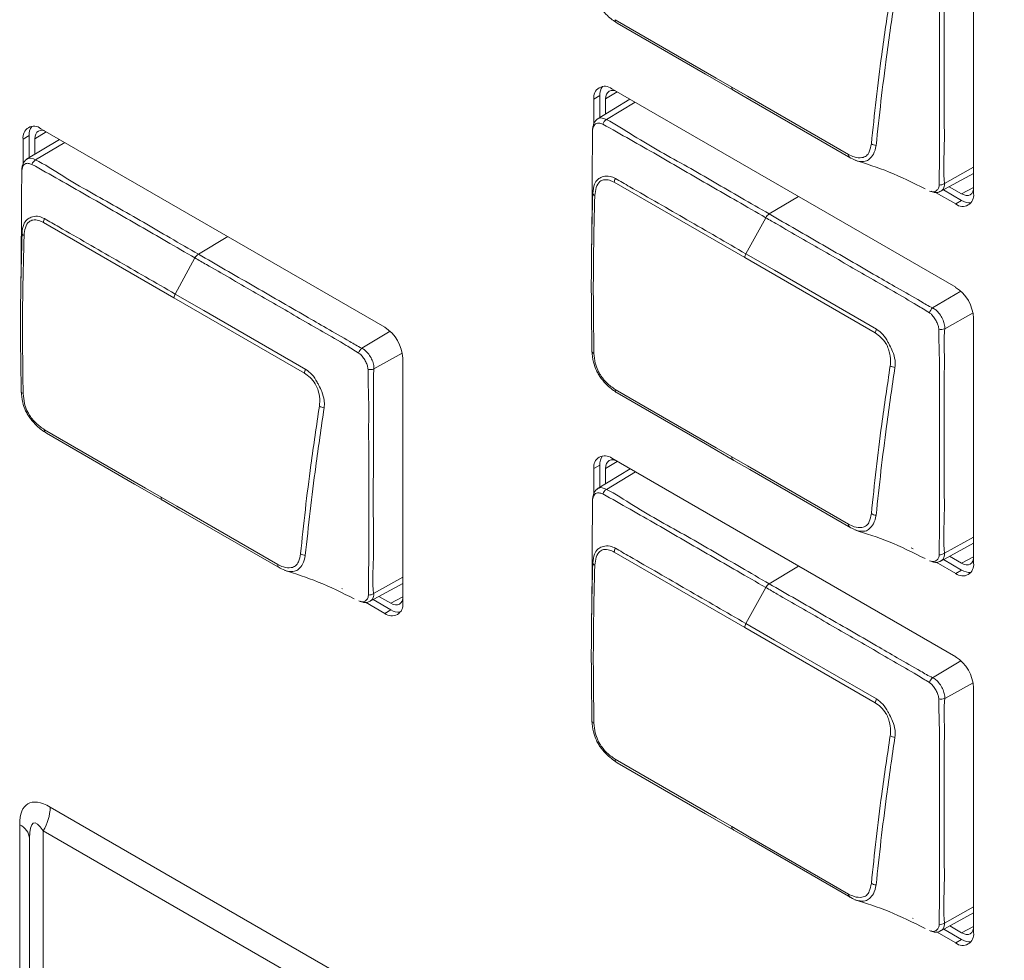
# Model space of a CAD drawing. Header units: millimetres. Extents: x 0 to 1118, y 0 to 864.
# Tile 190 of 256: x 567 to 574, y 96 to 103. Entities that reach past the tile are written whole.
import ezdxf

# ---------------------------------------------------------------- set-up
doc = ezdxf.new("R2010")
doc.units = ezdxf.units.MM

msp = doc.modelspace()

# ---------------------------------------------------------------- linework, layer by layer
at = {"color": 7, "linetype": 'Continuous', "lineweight": 15}
for p, q in [((573.9874, 101.4052), (573.9874, 103.2097)), ((571.2332, 102.1276), (571.2332, 101.9664)), ((573.8557, 100.7147), (571.3207, 102.1781)), ((571.189, 102.1021), (571.189, 101.9192)), ((571.4548, 102.1008), (571.2142, 101.955)), ((571.2758, 101.9923), (571.2758, 102.103)), ((567.0259, 101.8332), (567.0259, 101.67)), ((569.6484, 100.4204), (567.1134, 101.8838)), ((566.9817, 101.8077), (566.9817, 101.6228)), ((567.2492, 101.8054), (567.0069, 101.6586)), ((567.0685, 101.6959), (567.0685, 101.8086)), ((573.7475, 101.4229), (573.9874, 101.5547)), ((573.7078, 101.4144), (573.8557, 101.3291)), ((573.7649, 101.4325), (573.8999, 101.3546)), ((573.8999, 101.4039), (573.8086, 101.4565)), ((573.9874, 98.682), (573.9874, 100.4866)), ((569.7801, 98.3877), (569.7801, 100.1922)), ((573.8557, 97.9916), (571.3207, 99.455)), ((571.189, 99.3789), (571.189, 99.194)), ((571.4565, 99.3766), (571.2142, 99.2298)), ((571.2332, 99.4044), (571.2332, 99.2412)), ((571.2758, 99.2671), (571.2758, 99.3798)), ((573.5288, 98.7946), (573.5415, 98.7873)), ((573.7475, 98.6977), (573.9874, 98.8295)), ((573.7667, 98.7083), (573.8999, 98.6314)), ((573.8999, 98.6807), (573.8105, 98.7323)), ((573.711, 98.6895), (573.8557, 98.6059)), ((569.3311, 98.4947), (569.3351, 98.4924)), ((569.5402, 98.4014), (569.7801, 98.5331)), ((569.5613, 98.4129), (569.6926, 98.3371)), ((569.6926, 98.3863), (569.605, 98.4369)), ((569.5068, 98.3933), (569.6484, 98.3116)), ((573.9874, 95.9588), (573.9874, 97.7634)), ((567.0299, 94.9197), (567.0299, 96.6517)), ((573.7475, 95.9725), (573.9874, 96.1043)), ((573.5384, 96.0659), (573.5424, 96.0636)), ((573.7141, 95.9645), (573.8557, 95.8828)), ((573.7685, 95.9841), (573.8999, 95.9083)), ((573.8999, 95.9575), (573.8123, 96.0081))]:
    msp.add_line(p, q, dxfattribs=at)
at = {"color": 9, "linetype": 'Continuous', "lineweight": 0}
for p, q in [((571.2332, 102.1276), (571.189, 102.1021)), ((571.3603, 102.1553), (571.2758, 102.103)), ((571.494, 102.0781), (571.2814, 101.9507)), ((567.0259, 101.8332), (566.9817, 101.8077)), ((567.153, 101.8609), (567.0685, 101.8086)), ((567.2884, 101.7828), (567.0741, 101.6543)), ((573.7731, 101.4802), (573.9874, 101.5997)), ((572.3007, 100.9335), (571.339, 101.4887)), ((573.8999, 101.4039), (573.9874, 101.4509)), ((572.4813, 101.2553), (572.6965, 101.3839)), ((573.8999, 101.3546), (573.8557, 101.3291)), ((568.0935, 100.6371), (567.1317, 101.1923)), ((572.3099, 100.9617), (572.456, 101.2277)), ((568.274, 100.959), (568.4909, 101.0886)), ((568.1026, 100.6653), (568.2487, 100.9313)), ((573.2625, 100.3783), (572.3007, 100.9335)), ((573.686, 100.563), (573.8932, 100.6868)), ((569.0552, 100.0819), (568.0935, 100.6371)), ((573.9835, 100.5257), (573.775, 100.4095)), ((569.4787, 100.2666), (569.6873, 100.3912)), ((569.7766, 100.2296), (569.5677, 100.1131)), ((571.3603, 99.4321), (571.2758, 99.3798)), ((571.2332, 99.4044), (571.189, 99.3789)), ((571.4957, 99.354), (571.2814, 99.2255)), ((573.7731, 98.755), (573.9874, 98.8744)), ((572.3007, 98.2083), (571.339, 98.7635)), ((573.8999, 98.6807), (573.9874, 98.7277)), ((572.4813, 98.5301), (572.6982, 98.6598)), ((573.8999, 98.6314), (573.8557, 98.6059)), ((569.5658, 98.4586), (569.7801, 98.5781)), ((572.3099, 98.2365), (572.456, 98.5025)), ((569.6926, 98.3863), (569.7801, 98.4333)), ((569.6926, 98.3371), (569.6484, 98.3116)), ((573.2625, 97.6531), (572.3007, 98.2083)), ((573.686, 97.8378), (573.8945, 97.9624)), ((573.9838, 97.8007), (573.775, 97.6843)), ((567.1817, 96.8837), (587.4735, 85.1695)), ((566.9567, 87.3058), (566.9567, 96.7538)), ((567.1299, 96.7095), (567.1299, 94.9775)), ((587.4217, 84.9953), (567.1299, 96.7095)), ((573.7731, 96.0298), (573.9874, 96.1492)), ((573.8999, 95.9575), (573.9874, 96.0045)), ((573.8999, 95.9083), (573.8557, 95.8828))]:
    msp.add_line(p, q, dxfattribs=at)
at = {"color": 7, "linetype": 'Continuous', "lineweight": 15, "flags": 128}
for points in [[(571.3461, 102.6871), (572.0906, 102.2573), (572.2063, 102.1905)], [(572.2218, 102.1643), (572.0109, 102.2861), (571.3606, 102.6615)], [(572.2063, 102.1905), (572.322, 102.1237), (573.0665, 101.6939)], [(571.2758, 102.103), (571.2775, 102.122), (571.2826, 102.1384), (571.2908, 102.1514), (571.3019, 102.1606), (571.3154, 102.1656), (571.3308, 102.1663), (571.3475, 102.1625), (571.3484, 102.1621)], [(573.083, 101.6672), (572.3375, 102.0975), (572.2218, 102.1643)], [(567.0685, 101.8086), (567.0702, 101.8277), (567.0753, 101.8441), (567.0835, 101.8571), (567.0946, 101.8663), (567.1081, 101.8713), (567.1235, 101.8719), (567.1402, 101.8681), (567.1411, 101.8678)], [(573.9874, 101.4371), (573.9873, 101.4362), (573.9822, 101.4198), (573.974, 101.4068), (573.9629, 101.3976), (573.9494, 101.3926), (573.934, 101.392), (573.9173, 101.3958), (573.8999, 101.4039)], [(571.3461, 99.9619), (572.0906, 99.5321), (572.2063, 99.4653)], [(572.2218, 99.4391), (572.0109, 99.5608), (571.3606, 99.9363)], [(567.1388, 99.6655), (567.8833, 99.2357), (567.999, 99.1689)], [(568.0145, 99.1427), (567.8036, 99.2645), (567.1533, 99.6399)], [(571.2758, 99.3798), (571.2775, 99.3989), (571.2826, 99.4153), (571.2908, 99.4283), (571.3019, 99.4375), (571.3154, 99.4425), (571.3308, 99.4431), (571.3475, 99.4393), (571.3484, 99.439)], [(572.2063, 99.4653), (572.322, 99.3985), (573.0665, 98.9687)], [(573.083, 98.942), (572.3375, 99.3723), (572.2218, 99.4391)], [(567.999, 99.1689), (568.1147, 99.1021), (568.8592, 98.6723)], [(568.8757, 98.6456), (568.1302, 99.0759), (568.0145, 99.1427)], [(573.9874, 98.714), (573.9873, 98.7131), (573.9822, 98.6967), (573.974, 98.6836), (573.9629, 98.6745), (573.9494, 98.6695), (573.934, 98.6688), (573.9173, 98.6726), (573.8999, 98.6807)], [(569.7801, 98.4196), (569.78, 98.4187), (569.7749, 98.4023), (569.7667, 98.3893), (569.7556, 98.3801), (569.7421, 98.3751), (569.7267, 98.3745), (569.71, 98.3783), (569.6926, 98.3863)], [(571.3461, 97.2367), (572.0906, 96.8069), (572.2063, 96.7401)], [(572.2218, 96.7139), (572.0109, 96.8356), (571.3606, 97.2111)], [(572.2063, 96.7401), (572.322, 96.6733), (573.0665, 96.2435)], [(573.083, 96.2168), (572.3375, 96.6471), (572.2218, 96.7139)], [(573.9874, 95.9908), (573.9873, 95.9899), (573.9822, 95.9735), (573.974, 95.9605), (573.9629, 95.9513), (573.9494, 95.9463), (573.934, 95.9457), (573.9173, 95.9495), (573.8999, 95.9575)]]:
    msp.add_lwpolyline(points, dxfattribs=at)
at = {"color": 9, "linetype": 'Continuous', "lineweight": 0, "flags": 128}
for points in [[(571.2202, 101.9581), (571.2391, 101.9636), (571.2669, 101.9571), (571.2814, 101.9507), (571.2814, 101.9507), (571.2814, 101.9507)], [(567.0129, 101.6617), (567.0318, 101.6672), (567.0596, 101.6608), (567.0741, 101.6543), (567.0741, 101.6543), (567.0741, 101.6543)], [(572.3099, 100.9617), (572.5208, 100.84), (573.2725, 100.406)], [(568.1026, 100.6653), (568.3135, 100.5436), (569.0652, 100.1096)], [(571.2202, 99.2329), (571.2391, 99.2384), (571.2669, 99.2319), (571.2814, 99.2255), (571.2814, 99.2255), (571.2814, 99.2255)], [(572.3099, 98.2365), (572.5208, 98.1148), (573.2725, 97.6808)]]:
    msp.add_lwpolyline(points, dxfattribs=at)
at = {"color": 7, "linetype": 'Continuous', "lineweight": 15}
for centre, radius, start, end in [((571.3674, 102.6823), 0.0219, 167.16644, 251.87803), ((571.2693, 102.1151), 0.0814, 50.79671, 189.21404), ((571.3439, 102.133), 0.1109, 145.69788, 182.81232), ((572.2291, 102.1863), 0.0232, 169.50245, 251.64148), ((567.062, 101.8207), 0.0814, 50.79671, 189.21404), ((567.1366, 101.8387), 0.1109, 145.69788, 182.81232), ((573.9071, 101.3921), 0.0814, 230.79671, 9.21404), ((573.96, 101.4478), 0.1109, 237.19077, 274.29917), ((573.7014, 100.4735), 0.2863, 2.60548, 57.39452), ((569.4941, 100.1792), 0.2863, 2.60548, 57.39452), ((571.3674, 99.9571), 0.0219, 167.16644, 251.87803), ((567.1601, 99.6607), 0.0219, 167.16644, 251.87803), ((571.2693, 99.3919), 0.0814, 50.79671, 189.21404), ((571.3439, 99.4099), 0.1109, 145.69788, 182.81232), ((572.2291, 99.4611), 0.0232, 169.50245, 251.64148), ((568.0218, 99.1647), 0.0232, 169.50245, 251.64148), ((573.9071, 98.669), 0.0814, 230.79671, 9.21404), ((573.96, 98.7246), 0.1109, 237.19077, 274.29917), ((569.6998, 98.3746), 0.0814, 230.79671, 9.21404), ((569.7527, 98.4303), 0.1109, 237.19077, 274.29917), ((573.7014, 97.7504), 0.2863, 2.60548, 57.39452), ((571.3674, 97.2319), 0.0219, 167.16644, 251.87803), ((572.2291, 96.7359), 0.0232, 169.50245, 251.64148), ((573.9071, 95.9458), 0.0814, 230.79671, 9.21404), ((573.96, 96.0015), 0.1109, 237.19077, 274.29917)]:
    msp.add_arc(centre, radius, start, end, dxfattribs=at)
at = {"color": 9, "linetype": 'Continuous', "lineweight": 0}
for centre, radius, start, end in [((571.316, 101.8942), 0.0662, 121.46627, 159.35575), ((573.2746, 101.8329), 0.0727, 236.18777, 265.86468), ((573.0907, 101.6904), 0.0245, 171.71536, 251.49452), ((567.1087, 101.5978), 0.0662, 121.46627, 159.35575), ((571.4129, 101.4826), 0.0742, 152.10055, 175.30625), ((573.7336, 101.5386), 0.0705, 270.27659, 304.11332), ((571.2041, 101.4138), 0.0233, 190.7233, 249.62452), ((572.5211, 101.1935), 0.0735, 122.77783, 152.31096), ((567.2057, 101.1863), 0.0742, 152.10055, 175.30625), ((566.9968, 101.1174), 0.0233, 190.7233, 249.62452), ((568.3138, 100.8971), 0.0735, 122.77783, 152.31096), ((572.3754, 100.9248), 0.0752, 150.56768, 173.30846), ((568.1681, 100.6284), 0.0752, 150.56768, 173.30846), ((573.7408, 100.5002), 0.0834, 131.10986, 161.13334), ((573.3379, 100.3667), 0.0763, 148.99605, 171.25489), ((573.7477, 100.4883), 0.0834, 258.68332, 289.10272), ((569.5335, 100.2038), 0.0834, 131.10986, 161.13334), ((571.1954, 100.2472), 0.0205, 188.54698, 254.00666), ((569.1306, 100.0703), 0.0763, 148.99605, 171.25489), ((569.5405, 100.1919), 0.0834, 258.68332, 289.10272), ((573.4144, 100.2046), 0.0808, 239.34016, 265.35962), ((566.9881, 99.9508), 0.0205, 188.54698, 254.00666), ((569.2071, 99.9082), 0.0808, 239.34016, 265.35962), ((571.316, 99.169), 0.0662, 121.46627, 159.35575), ((573.2746, 99.1077), 0.0727, 236.18777, 265.86468), ((573.0907, 98.9652), 0.0245, 171.71536, 251.49452), ((571.4129, 98.7574), 0.0742, 152.10055, 175.30625), ((569.0674, 98.8113), 0.0727, 236.18777, 265.86468), ((573.7336, 98.8133), 0.0705, 270.27659, 304.11332), ((568.8835, 98.6688), 0.0245, 171.71536, 251.49452), ((571.2041, 98.6886), 0.0233, 190.7233, 249.62452), ((572.5211, 98.4683), 0.0735, 122.77783, 152.31096), ((569.5263, 98.517), 0.0705, 270.27659, 304.11332), ((572.3754, 98.1996), 0.0752, 150.56768, 173.30846), ((573.7408, 97.775), 0.0834, 131.10986, 161.13334), ((573.3379, 97.6415), 0.0763, 148.99605, 171.25489), ((573.7477, 97.7631), 0.0834, 258.68332, 289.10272), ((571.1954, 97.522), 0.0205, 188.54698, 254.00666), ((573.4144, 97.4794), 0.0808, 239.34016, 265.35962), ((566.8212, 96.896), 0.3607, 328.85627, 358.0435), ((566.9048, 96.6392), 0.1257, 5.6948, 65.62534), ((573.2746, 96.3825), 0.0727, 236.18777, 265.86468), ((573.0907, 96.24), 0.0245, 171.71536, 251.49452), ((573.7336, 96.0881), 0.0705, 270.27659, 304.11332)]:
    msp.add_arc(centre, radius, start, end, dxfattribs=at)
for centre, major_axis, ratio, start_param, end_param in [((567.4067, 96.2342), (-0.3897, 0.675), 0.333351, 5.759622, 6.806819), ((567.2299, 96.1321), (-0.1684, 0.6353), 0.169762, 5.805541, 6.852739)]:
    msp.add_ellipse(centre, major_axis=major_axis, ratio=ratio, start_param=start_param, end_param=end_param, dxfattribs=at)
for points, knots in [([(573.7339, 101.468), (573.735, 101.5547), (573.7371, 101.7267), (573.7366, 102.072), (573.7374, 102.4128), (573.7355, 102.7087), (573.7376, 102.876), (573.733, 103.0003), (573.7319, 103.0871), (573.7314, 103.1318)], [0, 0, 0, 0, 0.157294, 0.312474, 0.622468, 0.772195, 0.847355, 0.921427, 1, 1, 1, 1]), ([(573.775, 103.1347), (573.775, 103.1347), (573.7701, 103.0906), (573.7716, 103.0078), (573.7731, 102.8841), (573.7707, 102.7167), (573.7716, 102.4211), (573.7687, 102.0786), (573.7752, 101.7393), (573.7626, 101.5594), (573.7731, 101.4802), (573.7731, 101.4802)], [0, 0, 0, 0, 0.000007, 0.075686, 0.15099, 0.226275, 0.376845, 0.688419, 0.844208, 0.999993, 1, 1, 1, 1]), ([(573.2342, 101.7725), (573.2456, 101.8811), (573.2683, 102.0983), (573.3136, 102.4606), (573.3517, 102.7159), (573.3732, 102.8603)], [0, 0, 0, 0, 0.302974, 0.605825, 1, 1, 1, 1]), ([(573.4079, 102.8492), (573.3868, 102.7046), (573.3496, 102.4492), (573.3042, 102.0866), (573.281, 101.8693), (573.2694, 101.7604)], [0, 0, 0, 0, 0.394267, 0.696552, 1, 1, 1, 1]), ([(571.254, 101.9175), (571.2492, 101.9192), (571.236, 101.9239), (571.2175, 101.9265), (571.201, 101.9211), (571.1863, 101.9053), (571.1823, 101.8863), (571.1797, 101.8737)], [0, 0, 0, 0, 0.127496, 0.353035, 0.515865, 0.679688, 1, 1, 1, 1]), ([(572.456, 101.2277), (572.3857, 101.2683), (572.1847, 101.3844), (571.8515, 101.5764), (571.5214, 101.7681), (571.3216, 101.8798), (571.254, 101.9175)], [0, 0, 0, 0, 0.1755, 0.501918, 0.831626, 1, 1, 1, 1]), ([(571.2814, 101.9507), (571.2814, 101.9507), (571.3462, 101.9193), (571.547, 101.7853), (571.8777, 101.607), (572.2111, 101.4109), (572.4121, 101.2952), (572.4813, 101.2553)], [0, 0, 0, 0, 0.000009, 0.168619, 0.498292, 0.827436, 1, 1, 1, 1]), ([(573.0665, 101.6939), (573.0802, 101.6872), (573.1144, 101.6702), (573.1601, 101.667), (573.1993, 101.6805), (573.2239, 101.7165), (573.2304, 101.7519), (573.2342, 101.7725)], [0, 0, 0, 0, 0.169426, 0.422531, 0.593644, 0.763575, 1, 1, 1, 1]), ([(573.2694, 101.7604), (573.2644, 101.7374), (573.2556, 101.6972), (573.221, 101.6591), (573.1883, 101.638), (573.156, 101.6421), (573.1382, 101.6443)], [0, 0, 0, 0, 0.287993, 0.504461, 0.726801, 1, 1, 1, 1]), ([(567.0467, 101.6211), (567.042, 101.6228), (567.0287, 101.6275), (567.0103, 101.6301), (566.9938, 101.6247), (566.979, 101.6089), (566.9751, 101.5899), (566.9725, 101.5773)], [0, 0, 0, 0, 0.127496, 0.353035, 0.515865, 0.679688, 1, 1, 1, 1]), ([(568.2487, 100.9313), (568.1784, 100.9719), (567.9774, 101.088), (567.6442, 101.28), (567.3142, 101.4717), (567.1143, 101.5834), (567.0467, 101.6211)], [0, 0, 0, 0, 0.1755, 0.501918, 0.831626, 1, 1, 1, 1]), ([(567.0741, 101.6543), (567.0741, 101.6543), (567.1389, 101.6229), (567.3398, 101.4889), (567.6704, 101.3106), (568.0038, 101.1145), (568.2049, 100.9988), (568.274, 100.959)], [0, 0, 0, 0, 0.000009, 0.168619, 0.498292, 0.827436, 1, 1, 1, 1]), ([(571.1812, 101.4095), (571.1838, 101.4326), (571.1886, 101.4743), (571.2093, 101.5033), (571.2315, 101.5205), (571.2601, 101.5341), (571.3043, 101.5378), (571.3345, 101.5235), (571.3474, 101.5174)], [0, 0, 0, 0, 0.236036, 0.426179, 0.477737, 0.637251, 0.844602, 1, 1, 1, 1]), ([(571.339, 101.4887), (571.3274, 101.4943), (571.3008, 101.507), (571.2634, 101.5105), (571.2272, 101.4942), (571.2031, 101.4532), (571.1983, 101.4123), (571.196, 101.3919)], [0, 0, 0, 0, 0.160648, 0.369005, 0.524127, 0.762874, 1, 1, 1, 1]), ([(571.3474, 101.5174), (571.3825, 101.4969), (571.488, 101.4356), (571.6638, 101.335), (571.8769, 101.2116), (572.0923, 101.0874), (572.2374, 101.0036), (572.3099, 100.9617)], [0, 0, 0, 0, 0.109645, 0.328736, 0.547827, 0.773914, 1, 1, 1, 1]), ([(573.7731, 101.4802), (573.7731, 101.4802), (573.7738, 101.4719), (573.772, 101.4538), (573.7628, 101.4328), (573.751, 101.4266), (573.7462, 101.4241)], [0, 0, 0, 0, 0.00015, 0.317595, 0.729295, 1, 1, 1, 1]), ([(571.196, 101.3919), (571.1925, 101.2557), (571.1855, 100.9833), (571.1839, 100.5953), (571.1879, 100.3448), (571.1897, 100.2275)], [0, 0, 0, 0, 0.347304, 0.694424, 1, 1, 1, 1]), ([(572.4813, 101.2553), (572.6131, 101.1792), (572.8768, 101.0268), (573.1919, 100.8457), (573.4308, 100.7064), (573.57, 100.6291), (573.6534, 100.5771), (573.686, 100.563), (573.686, 100.563)], [0, 0, 0, 0, 0.329148, 0.658296, 0.784897, 0.928025, 0.999991, 1, 1, 1, 1]), ([(566.9739, 101.1131), (566.9765, 101.1362), (566.9813, 101.1779), (567.002, 101.2069), (567.0242, 101.2241), (567.0528, 101.2377), (567.097, 101.2414), (567.1272, 101.2271), (567.1401, 101.221)], [0, 0, 0, 0, 0.236036, 0.426179, 0.477737, 0.637251, 0.844602, 1, 1, 1, 1]), ([(567.1317, 101.1923), (567.1201, 101.1979), (567.0936, 101.2106), (567.0561, 101.2141), (567.0199, 101.1979), (566.9958, 101.1568), (566.9911, 101.1159), (566.9887, 101.0955)], [0, 0, 0, 0, 0.160648, 0.369005, 0.524127, 0.762874, 1, 1, 1, 1]), ([(567.1401, 101.221), (567.1753, 101.2005), (567.2807, 101.1392), (567.4566, 101.0386), (567.6696, 100.9152), (567.885, 100.791), (568.0301, 100.7072), (568.1026, 100.6653)], [0, 0, 0, 0, 0.109645, 0.328736, 0.547827, 0.773914, 1, 1, 1, 1]), ([(573.6619, 100.5271), (573.6314, 100.546), (573.5438, 100.6004), (573.3992, 100.6828), (573.1702, 100.8155), (572.8837, 100.9807), (572.6265, 101.1293), (572.4839, 101.2116), (572.456, 101.2277)], [0, 0, 0, 0, 0.0757391, 0.2176957, 0.3602525, 0.6454111, 0.930556, 1, 1, 1, 1]), ([(566.9887, 101.0955), (566.9852, 100.9593), (566.9782, 100.687), (566.9766, 100.2989), (566.9806, 100.0484), (566.9824, 99.9311)], [0, 0, 0, 0, 0.347304, 0.694424, 1, 1, 1, 1]), ([(568.274, 100.959), (568.4058, 100.8828), (568.6695, 100.7304), (568.9846, 100.5493), (569.2235, 100.41), (569.3627, 100.3327), (569.4461, 100.2807), (569.4787, 100.2666), (569.4787, 100.2666)], [0, 0, 0, 0, 0.329148, 0.658296, 0.784897, 0.928025, 0.999991, 1, 1, 1, 1]), ([(569.4546, 100.2307), (569.4241, 100.2496), (569.3365, 100.304), (569.1919, 100.3864), (568.9629, 100.5191), (568.6764, 100.6844), (568.4192, 100.8329), (568.2766, 100.9152), (568.2487, 100.9313)], [0, 0, 0, 0, 0.0757391, 0.2176957, 0.3602525, 0.6454111, 0.930556, 1, 1, 1, 1]), ([(573.7314, 100.4066), (573.7305, 100.4151), (573.7286, 100.4332), (573.7154, 100.4619), (573.6987, 100.4904), (573.6809, 100.5139), (573.6673, 100.5233), (573.6619, 100.5271)], [0, 0, 0, 0, 0.190909, 0.406669, 0.631062, 0.851531, 1, 1, 1, 1]), ([(573.686, 100.563), (573.686, 100.563), (573.694, 100.5591), (573.7121, 100.547), (573.7376, 100.5194), (573.7594, 100.4832), (573.7732, 100.4452), (573.7758, 100.4209), (573.775, 100.4095), (573.775, 100.4095)], [0, 0, 0, 0, 0.000076, 0.159905, 0.374062, 0.588093, 0.794093, 0.999924, 1, 1, 1, 1]), ([(573.3732, 100.1351), (573.3745, 100.1481), (573.3777, 100.1808), (573.3705, 100.2313), (573.3562, 100.2742), (573.3358, 100.3114), (573.3056, 100.3484), (573.2768, 100.3684), (573.2625, 100.3783)], [0, 0, 0, 0, 0.150039, 0.377629, 0.518715, 0.593819, 0.797701, 1, 1, 1, 1]), ([(573.2725, 100.406), (573.2885, 100.3947), (573.321, 100.3716), (573.3499, 100.3246), (573.3727, 100.2813), (573.3947, 100.2367), (573.4067, 100.1956), (573.4107, 100.1559), (573.4092, 100.1387), (573.4079, 100.124)], [0, 0, 0, 0, 0.196953, 0.400474, 0.477525, 0.621985, 0.827103, 0.852197, 1, 1, 1, 1]), ([(573.7339, 98.7428), (573.735, 98.8294), (573.7371, 99.0015), (573.7366, 99.3468), (573.7374, 99.6876), (573.7355, 99.9835), (573.7376, 100.1508), (573.733, 100.2751), (573.7319, 100.3619), (573.7314, 100.4066)], [0, 0, 0, 0, 0.157294, 0.312474, 0.622468, 0.772195, 0.847355, 0.921427, 1, 1, 1, 1]), ([(573.775, 100.4095), (573.775, 100.4095), (573.7701, 100.3654), (573.7716, 100.2826), (573.7731, 100.1589), (573.7707, 99.9915), (573.7716, 99.6959), (573.7687, 99.3533), (573.7752, 99.0141), (573.7626, 98.8342), (573.7731, 98.755), (573.7731, 98.755)], [0, 0, 0, 0, 0.000007, 0.075686, 0.15099, 0.226275, 0.376845, 0.688419, 0.844208, 0.999993, 1, 1, 1, 1]), ([(569.5241, 100.1102), (569.5232, 100.1187), (569.5213, 100.1368), (569.5082, 100.1655), (569.4914, 100.1941), (569.4736, 100.2175), (569.4601, 100.2269), (569.4546, 100.2307)], [0, 0, 0, 0, 0.190909, 0.406669, 0.631062, 0.851531, 1, 1, 1, 1]), ([(569.4787, 100.2666), (569.4787, 100.2666), (569.4867, 100.2627), (569.5048, 100.2506), (569.5303, 100.223), (569.5521, 100.1868), (569.566, 100.1489), (569.5685, 100.1245), (569.5677, 100.1131), (569.5677, 100.1131)], [0, 0, 0, 0, 0.000076, 0.159905, 0.374062, 0.588093, 0.794093, 0.999924, 1, 1, 1, 1]), ([(569.1659, 99.8387), (569.1672, 99.8517), (569.1704, 99.8844), (569.1632, 99.9349), (569.1489, 99.9778), (569.1285, 100.015), (569.0983, 100.052), (569.0695, 100.072), (569.0552, 100.0819)], [0, 0, 0, 0, 0.150039, 0.377629, 0.518715, 0.593819, 0.797701, 1, 1, 1, 1]), ([(569.0652, 100.1096), (569.0812, 100.0983), (569.1137, 100.0752), (569.1426, 100.0282), (569.1654, 99.9849), (569.1874, 99.9403), (569.1994, 99.8992), (569.2034, 99.8595), (569.2019, 99.8423), (569.2006, 99.8276)], [0, 0, 0, 0, 0.196953, 0.400474, 0.477525, 0.621985, 0.827103, 0.852197, 1, 1, 1, 1]), ([(569.5266, 98.4465), (569.5277, 98.5331), (569.5298, 98.7051), (569.5293, 99.0504), (569.5301, 99.3912), (569.5283, 99.6871), (569.5303, 99.8544), (569.5258, 99.9787), (569.5247, 100.0655), (569.5241, 100.1102)], [0, 0, 0, 0, 0.157294, 0.312474, 0.622468, 0.772195, 0.847355, 0.921427, 1, 1, 1, 1]), ([(569.5677, 100.1131), (569.5677, 100.1131), (569.5628, 100.069), (569.5643, 99.9862), (569.5658, 99.8625), (569.5634, 99.6951), (569.5644, 99.3995), (569.5614, 99.057), (569.5679, 98.7177), (569.5553, 98.5378), (569.5658, 98.4586), (569.5658, 98.4586)], [0, 0, 0, 0, 0.000007, 0.075686, 0.15099, 0.226275, 0.376845, 0.688419, 0.844208, 0.999993, 1, 1, 1, 1]), ([(573.2342, 99.0473), (573.2456, 99.1559), (573.2683, 99.3731), (573.3136, 99.7354), (573.3517, 99.9907), (573.3732, 100.1351)], [0, 0, 0, 0, 0.302974, 0.605825, 1, 1, 1, 1]), ([(573.4079, 100.124), (573.3868, 99.9794), (573.3496, 99.724), (573.3042, 99.3614), (573.281, 99.1441), (573.2694, 99.0352)], [0, 0, 0, 0, 0.394267, 0.696552, 1, 1, 1, 1]), ([(569.0269, 98.7509), (569.0383, 98.8595), (569.061, 99.0767), (569.1063, 99.439), (569.1444, 99.6943), (569.1659, 99.8387)], [0, 0, 0, 0, 0.302974, 0.605825, 1, 1, 1, 1]), ([(569.2006, 99.8276), (569.1795, 99.683), (569.1423, 99.4276), (569.0969, 99.065), (569.0737, 98.8477), (569.0621, 98.7388)], [0, 0, 0, 0, 0.394267, 0.696552, 1, 1, 1, 1]), ([(571.2814, 99.2255), (571.2814, 99.2255), (571.3462, 99.1941), (571.547, 99.0601), (571.8777, 98.8818), (572.2111, 98.6857), (572.4121, 98.57), (572.4813, 98.5301)], [0, 0, 0, 0, 0.000009, 0.168619, 0.498292, 0.827436, 1, 1, 1, 1]), ([(571.254, 99.1923), (571.2492, 99.194), (571.236, 99.1987), (571.2175, 99.2013), (571.201, 99.1959), (571.1863, 99.1801), (571.1823, 99.1611), (571.1797, 99.1485)], [0, 0, 0, 0, 0.127496, 0.353035, 0.515865, 0.679688, 1, 1, 1, 1]), ([(572.456, 98.5025), (572.3857, 98.5431), (572.1847, 98.6592), (571.8515, 98.8512), (571.5214, 99.0429), (571.3216, 99.1546), (571.254, 99.1923)], [0, 0, 0, 0, 0.1755, 0.501918, 0.831626, 1, 1, 1, 1]), ([(573.0665, 98.9687), (573.0802, 98.962), (573.1144, 98.945), (573.1601, 98.9418), (573.1993, 98.9553), (573.2239, 98.9913), (573.2304, 99.0267), (573.2342, 99.0473)], [0, 0, 0, 0, 0.169426, 0.422531, 0.593644, 0.763575, 1, 1, 1, 1]), ([(573.2694, 99.0352), (573.2644, 99.0122), (573.2556, 98.9719), (573.221, 98.9339), (573.1883, 98.9128), (573.156, 98.9169), (573.1382, 98.9191)], [0, 0, 0, 0, 0.287993, 0.504461, 0.726801, 1, 1, 1, 1]), ([(571.1812, 98.6843), (571.1838, 98.7074), (571.1886, 98.7491), (571.2093, 98.7781), (571.2315, 98.7953), (571.2601, 98.8089), (571.3043, 98.8126), (571.3345, 98.7983), (571.3474, 98.7922)], [0, 0, 0, 0, 0.236036, 0.426179, 0.477737, 0.637251, 0.844602, 1, 1, 1, 1]), ([(571.339, 98.7635), (571.3274, 98.769), (571.3008, 98.7818), (571.2634, 98.7853), (571.2272, 98.769), (571.2031, 98.728), (571.1983, 98.6871), (571.196, 98.6667)], [0, 0, 0, 0, 0.160648, 0.369005, 0.524127, 0.762874, 1, 1, 1, 1]), ([(571.3474, 98.7922), (571.3825, 98.7717), (571.488, 98.7104), (571.6638, 98.6098), (571.8769, 98.4863), (572.0923, 98.3622), (572.2374, 98.2784), (572.3099, 98.2365)], [0, 0, 0, 0, 0.109645, 0.328736, 0.547827, 0.773914, 1, 1, 1, 1]), ([(568.8592, 98.6723), (568.8729, 98.6656), (568.9071, 98.6486), (568.9528, 98.6454), (568.992, 98.6589), (569.0166, 98.6949), (569.0231, 98.7303), (569.0269, 98.7509)], [0, 0, 0, 0, 0.169426, 0.422531, 0.593644, 0.763575, 1, 1, 1, 1]), ([(569.0621, 98.7388), (569.0571, 98.7158), (569.0484, 98.6756), (569.0137, 98.6375), (568.981, 98.6164), (568.9488, 98.6205), (568.931, 98.6227)], [0, 0, 0, 0, 0.287993, 0.504461, 0.726801, 1, 1, 1, 1]), ([(573.7731, 98.755), (573.7731, 98.755), (573.7738, 98.7467), (573.772, 98.7286), (573.7628, 98.7076), (573.751, 98.7014), (573.7462, 98.6989)], [0, 0, 0, 0, 0.00015, 0.317595, 0.729295, 1, 1, 1, 1]), ([(571.196, 98.6667), (571.1925, 98.5305), (571.1855, 98.2581), (571.1839, 97.8701), (571.1879, 97.6196), (571.1897, 97.5023)], [0, 0, 0, 0, 0.347304, 0.694424, 1, 1, 1, 1]), ([(573.6619, 97.8019), (573.6314, 97.8208), (573.5438, 97.8752), (573.3992, 97.9576), (573.1702, 98.0903), (572.8837, 98.2555), (572.6265, 98.4041), (572.4839, 98.4864), (572.456, 98.5025)], [0, 0, 0, 0, 0.0757391, 0.2176957, 0.3602525, 0.6454111, 0.930556, 1, 1, 1, 1]), ([(572.4813, 98.5301), (572.6131, 98.454), (572.8768, 98.3016), (573.1919, 98.1205), (573.4308, 97.9811), (573.57, 97.9039), (573.6534, 97.8519), (573.686, 97.8378), (573.686, 97.8378)], [0, 0, 0, 0, 0.329148, 0.658296, 0.784897, 0.928025, 0.999991, 1, 1, 1, 1]), ([(569.5658, 98.4586), (569.5658, 98.4586), (569.5665, 98.4503), (569.5647, 98.4322), (569.5556, 98.4112), (569.5437, 98.405), (569.539, 98.4025)], [0, 0, 0, 0, 0.00015, 0.317595, 0.729295, 1, 1, 1, 1]), ([(573.686, 97.8378), (573.686, 97.8378), (573.694, 97.8339), (573.7121, 97.8218), (573.7376, 97.7942), (573.7594, 97.758), (573.7732, 97.72), (573.7758, 97.6957), (573.775, 97.6843), (573.775, 97.6843)], [0, 0, 0, 0, 0.000076, 0.159905, 0.374062, 0.588093, 0.794093, 0.999924, 1, 1, 1, 1]), ([(573.7314, 97.6814), (573.7305, 97.6899), (573.7286, 97.708), (573.7154, 97.7367), (573.6987, 97.7652), (573.6809, 97.7887), (573.6673, 97.7981), (573.6619, 97.8019)], [0, 0, 0, 0, 0.190909, 0.406669, 0.631062, 0.851531, 1, 1, 1, 1]), ([(573.3732, 97.4099), (573.3745, 97.4229), (573.3777, 97.4556), (573.3705, 97.5061), (573.3562, 97.549), (573.3358, 97.5862), (573.3056, 97.6232), (573.2768, 97.6432), (573.2625, 97.6531)], [0, 0, 0, 0, 0.150039, 0.377629, 0.518715, 0.593819, 0.797701, 1, 1, 1, 1]), ([(573.2725, 97.6808), (573.2885, 97.6695), (573.321, 97.6464), (573.3499, 97.5994), (573.3727, 97.5561), (573.3947, 97.5115), (573.4067, 97.4704), (573.4107, 97.4307), (573.4092, 97.4135), (573.4079, 97.3988)], [0, 0, 0, 0, 0.196953, 0.400474, 0.477525, 0.621985, 0.827103, 0.852197, 1, 1, 1, 1]), ([(573.7339, 96.0176), (573.735, 96.1042), (573.7371, 96.2763), (573.7366, 96.6216), (573.7374, 96.9624), (573.7355, 97.2582), (573.7376, 97.4256), (573.733, 97.5499), (573.7319, 97.6367), (573.7314, 97.6814)], [0, 0, 0, 0, 0.157294, 0.312474, 0.622468, 0.772195, 0.847355, 0.921427, 1, 1, 1, 1]), ([(573.775, 97.6843), (573.775, 97.6843), (573.7701, 97.6402), (573.7716, 97.5574), (573.7731, 97.4337), (573.7707, 97.2663), (573.7716, 96.9707), (573.7687, 96.6281), (573.7752, 96.2889), (573.7626, 96.109), (573.7731, 96.0298), (573.7731, 96.0298)], [0, 0, 0, 0, 0.000007, 0.075686, 0.15099, 0.226275, 0.376845, 0.688419, 0.844208, 0.999993, 1, 1, 1, 1]), ([(573.2342, 96.3221), (573.2456, 96.4307), (573.2683, 96.6479), (573.3136, 97.0102), (573.3517, 97.2655), (573.3732, 97.4099)], [0, 0, 0, 0, 0.302974, 0.605825, 1, 1, 1, 1]), ([(573.4079, 97.3988), (573.3868, 97.2542), (573.3496, 96.9988), (573.3042, 96.6362), (573.281, 96.4189), (573.2694, 96.31)], [0, 0, 0, 0, 0.394267, 0.696552, 1, 1, 1, 1]), ([(573.0665, 96.2435), (573.0802, 96.2367), (573.1144, 96.2198), (573.1601, 96.2166), (573.1993, 96.23), (573.2239, 96.2661), (573.2304, 96.3015), (573.2342, 96.3221)], [0, 0, 0, 0, 0.169426, 0.422531, 0.593644, 0.763575, 1, 1, 1, 1]), ([(573.2694, 96.31), (573.2644, 96.287), (573.2556, 96.2467), (573.221, 96.2087), (573.1883, 96.1876), (573.156, 96.1917), (573.1382, 96.1939)], [0, 0, 0, 0, 0.287993, 0.504461, 0.726801, 1, 1, 1, 1]), ([(573.7731, 96.0298), (573.7731, 96.0298), (573.7738, 96.0215), (573.772, 96.0034), (573.7628, 95.9824), (573.751, 95.9762), (573.7462, 95.9737)], [0, 0, 0, 0, 0.00015, 0.317595, 0.729295, 1, 1, 1, 1])]:
    msp.add_open_spline(points, degree=3, knots=knots, dxfattribs=at)
at = {"color": 7, "linetype": 'Continuous', "lineweight": 15}
for points, knots in [([(571.3606, 102.6615), (571.3362, 102.6782), (571.2949, 102.7066), (571.25, 102.7586), (571.2233, 102.7963), (571.2022, 102.8355), (571.1817, 102.8961), (571.1775, 102.9427), (571.1751, 102.9694)], [0, 0, 0, 0, 0.256994, 0.435753, 0.518339, 0.608051, 0.775867, 1, 1, 1, 1]), ([(571.2207, 101.9573), (571.2168, 101.9553), (571.2057, 101.9495), (571.1935, 101.9322), (571.1838, 101.9088), (571.1804, 101.8903), (571.1791, 101.8802), (571.1789, 101.8789)], [0, 0, 0, 0, 0.133558, 0.384526, 0.630909, 0.954738, 1, 1, 1, 1]), ([(571.1797, 101.8737), (571.1788, 101.7979), (571.1765, 101.5988), (571.1761, 101.3982), (571.1758, 101.274)], [0, 0, 0, 0, 0.38073, 1, 1, 1, 1]), ([(567.0134, 101.661), (567.0096, 101.6589), (566.9984, 101.6531), (566.9863, 101.6358), (566.9765, 101.6124), (566.9731, 101.5939), (566.9718, 101.5838), (566.9717, 101.5825)], [0, 0, 0, 0, 0.133558, 0.384526, 0.630909, 0.954738, 1, 1, 1, 1]), ([(573.1382, 101.6443), (573.1381, 101.6443), (573.1351, 101.6444), (573.1167, 101.6516), (573.0982, 101.6602), (573.083, 101.6672)], [0, 0, 0, 0, 0.00999, 0.186886, 1, 1, 1, 1]), ([(573.1129, 101.6515), (573.1964, 101.6251), (573.3669, 101.5714), (573.5413, 101.4848), (573.6302, 101.4407)], [0, 0, 0, 0, 0.490109, 1, 1, 1, 1]), ([(566.9725, 101.5773), (566.9716, 101.5015), (566.9692, 101.3024), (566.9688, 101.1018), (566.9685, 100.9776)], [0, 0, 0, 0, 0.38073, 1, 1, 1, 1]), ([(573.6628, 101.4246), (573.6698, 101.422), (573.6851, 101.4163), (573.7041, 101.42), (573.7207, 101.4313), (573.7321, 101.4483), (573.7334, 101.4624), (573.7339, 101.468)], [0, 0, 0, 0, 0.197464, 0.427893, 0.636791, 0.855624, 1, 1, 1, 1]), ([(571.1751, 100.2442), (571.1732, 100.3619), (571.1692, 100.6128), (571.1707, 101.0012), (571.1777, 101.2733), (571.1812, 101.4095)], [0, 0, 0, 0, 0.306049, 0.652529, 1, 1, 1, 1]), ([(573.6739, 101.4223), (573.6818, 101.4189), (573.6996, 101.4111), (573.727, 101.4127), (573.7413, 101.4211), (573.7463, 101.424)], [0, 0, 0, 0, 0.345893, 0.774306, 1, 1, 1, 1]), ([(571.1756, 101.2803), (571.1752, 101.2328), (571.1743, 101.1365), (571.1728, 101.0408), (571.172, 100.9923)], [0, 0, 0, 0, 0.492668, 1, 1, 1, 1]), ([(566.9678, 99.9478), (566.9659, 100.0655), (566.9619, 100.3164), (566.9634, 100.7048), (566.9704, 100.9769), (566.9739, 101.1131)], [0, 0, 0, 0, 0.306049, 0.652529, 1, 1, 1, 1]), ([(566.9684, 100.9839), (566.9679, 100.9364), (566.967, 100.8401), (566.9655, 100.7445), (566.9647, 100.6959)], [0, 0, 0, 0, 0.492668, 1, 1, 1, 1]), ([(571.3606, 99.9363), (571.3362, 99.953), (571.2949, 99.9814), (571.25, 100.0334), (571.2233, 100.0711), (571.2022, 100.1103), (571.1817, 100.1709), (571.1775, 100.2175), (571.1751, 100.2442)], [0, 0, 0, 0, 0.256994, 0.435753, 0.518339, 0.608051, 0.775867, 1, 1, 1, 1]), ([(571.1897, 100.2275), (571.1918, 100.204), (571.1954, 100.1636), (571.2128, 100.1116), (571.2405, 100.0603), (571.2835, 100.0057), (571.3253, 99.9765), (571.3461, 99.9619)], [0, 0, 0, 0, 0.231465, 0.397413, 0.481538, 0.74157, 1, 1, 1, 1]), ([(567.1533, 99.6399), (567.1289, 99.6566), (567.0877, 99.685), (567.0427, 99.737), (567.016, 99.7747), (566.9949, 99.8139), (566.9744, 99.8745), (566.9702, 99.9211), (566.9678, 99.9478)], [0, 0, 0, 0, 0.256994, 0.435753, 0.518339, 0.608051, 0.775867, 1, 1, 1, 1]), ([(566.9824, 99.9311), (566.9845, 99.9076), (566.9881, 99.8672), (567.0055, 99.8152), (567.0332, 99.7639), (567.0762, 99.7093), (567.118, 99.6801), (567.1388, 99.6655)], [0, 0, 0, 0, 0.231465, 0.397413, 0.481538, 0.74157, 1, 1, 1, 1]), ([(571.2207, 99.2321), (571.2168, 99.2301), (571.2057, 99.2243), (571.1935, 99.207), (571.1838, 99.1836), (571.1804, 99.1651), (571.1791, 99.155), (571.1789, 99.1537)], [0, 0, 0, 0, 0.133558, 0.384526, 0.630909, 0.954738, 1, 1, 1, 1]), ([(571.1797, 99.1485), (571.1788, 99.0727), (571.1765, 98.8736), (571.1761, 98.673), (571.1758, 98.5488)], [0, 0, 0, 0, 0.38073, 1, 1, 1, 1]), ([(573.1382, 98.9191), (573.1381, 98.9191), (573.1351, 98.9192), (573.1167, 98.9264), (573.0982, 98.935), (573.083, 98.942)], [0, 0, 0, 0, 0.00999, 0.186886, 1, 1, 1, 1]), ([(573.1129, 98.9263), (573.1964, 98.8999), (573.3669, 98.8462), (573.5413, 98.7596), (573.6302, 98.7154)], [0, 0, 0, 0, 0.490109, 1, 1, 1, 1]), ([(573.6628, 98.6994), (573.6698, 98.6968), (573.6851, 98.6911), (573.7041, 98.6948), (573.7207, 98.7061), (573.7321, 98.7231), (573.7334, 98.7372), (573.7339, 98.7428)], [0, 0, 0, 0, 0.197464, 0.427893, 0.636791, 0.855624, 1, 1, 1, 1]), ([(568.931, 98.6227), (568.9308, 98.6227), (568.9278, 98.6228), (568.9094, 98.63), (568.8909, 98.6386), (568.8757, 98.6456)], [0, 0, 0, 0, 0.00999, 0.186886, 1, 1, 1, 1]), ([(571.1751, 97.519), (571.1732, 97.6367), (571.1692, 97.8876), (571.1707, 98.276), (571.1777, 98.5481), (571.1812, 98.6843)], [0, 0, 0, 0, 0.306049, 0.652529, 1, 1, 1, 1]), ([(573.6739, 98.6971), (573.6818, 98.6937), (573.6996, 98.6859), (573.727, 98.6875), (573.7413, 98.6959), (573.7463, 98.6988)], [0, 0, 0, 0, 0.345893, 0.774306, 1, 1, 1, 1]), ([(568.9056, 98.6299), (568.9891, 98.6035), (569.1596, 98.5498), (569.334, 98.4632), (569.4229, 98.4191)], [0, 0, 0, 0, 0.490109, 1, 1, 1, 1]), ([(571.1756, 98.5551), (571.1752, 98.5076), (571.1743, 98.4113), (571.1728, 98.3156), (571.172, 98.2671)], [0, 0, 0, 0, 0.492668, 1, 1, 1, 1]), ([(569.4555, 98.4031), (569.4626, 98.4004), (569.4778, 98.3947), (569.4968, 98.3984), (569.5134, 98.4097), (569.5248, 98.4267), (569.5261, 98.4408), (569.5266, 98.4465)], [0, 0, 0, 0, 0.197464, 0.427893, 0.636791, 0.855624, 1, 1, 1, 1]), ([(569.4666, 98.4007), (569.4745, 98.3973), (569.4923, 98.3895), (569.5197, 98.3911), (569.5341, 98.3995), (569.539, 98.4024)], [0, 0, 0, 0, 0.345893, 0.774306, 1, 1, 1, 1]), ([(571.3606, 97.2111), (571.3362, 97.2278), (571.2949, 97.2562), (571.25, 97.3082), (571.2233, 97.3458), (571.2022, 97.3851), (571.1817, 97.4457), (571.1775, 97.4923), (571.1751, 97.519)], [0, 0, 0, 0, 0.256994, 0.435753, 0.518339, 0.608051, 0.775867, 1, 1, 1, 1]), ([(571.1897, 97.5023), (571.1918, 97.4788), (571.1954, 97.4384), (571.2128, 97.3864), (571.2405, 97.3351), (571.2835, 97.2805), (571.3253, 97.2513), (571.3461, 97.2367)], [0, 0, 0, 0, 0.231465, 0.397413, 0.481538, 0.74157, 1, 1, 1, 1]), ([(573.1382, 96.1939), (573.1381, 96.1939), (573.1351, 96.194), (573.1167, 96.2012), (573.0982, 96.2098), (573.083, 96.2168)], [0, 0, 0, 0, 0.00999, 0.186886, 1, 1, 1, 1]), ([(573.1129, 96.201), (573.1964, 96.1747), (573.3669, 96.121), (573.5413, 96.0344), (573.6302, 95.9902)], [0, 0, 0, 0, 0.490109, 1, 1, 1, 1]), ([(573.6628, 95.9742), (573.6698, 95.9716), (573.6851, 95.9659), (573.7041, 95.9696), (573.7207, 95.9809), (573.7321, 95.9979), (573.7334, 96.012), (573.7339, 96.0176)], [0, 0, 0, 0, 0.197464, 0.427893, 0.636791, 0.855624, 1, 1, 1, 1]), ([(573.6739, 95.9719), (573.6818, 95.9684), (573.6996, 95.9607), (573.727, 95.9623), (573.7413, 95.9707), (573.7463, 95.9736)], [0, 0, 0, 0, 0.345893, 0.774306, 1, 1, 1, 1])]:
    msp.add_open_spline(points, degree=3, knots=knots, dxfattribs=at)

doc.saveas('drawing.dxf')
